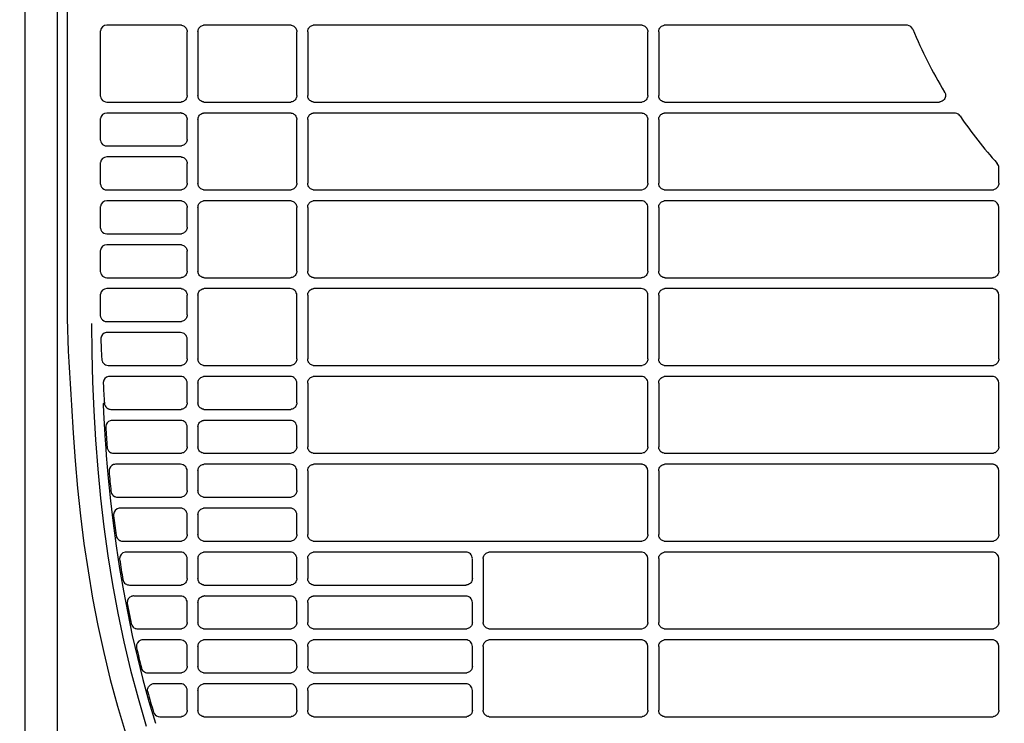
# Model space of a CAD drawing. Header units: millimetres. Extents: x -165365 to -33565, y 7406 to 103342.
# Tile 153 of 256: x -83740 to -83516, y 25180 to 25340. Entities that reach past the tile are written whole.
import ezdxf

# ---------------------------------------------------------------- set-up
doc = ezdxf.new("R2010")
doc.units = ezdxf.units.MM
doc.header["$MEASUREMENT"] = 0
doc.linetypes.add('ACAD_ISO03W100', pattern=[150, 60, -90])
doc.layers.add('DETAIL', color=5, linetype='Continuous')
doc.layers.add('ELEK CIENKIE', color=80, linetype='Continuous')

# ---------------------------------------------------------------- blocks, each defined once
blk = doc.blocks.new('A$C67C8A0BA')
at = {"layer": 'DETAIL', "color": 3, "linetype": 'Continuous'}
for p, q in [((616.6, 737.4), (616.6, 4)), ((624, 4), (624, 737.4)), ((626.25, 478.75), (626.25, 262.65)), ((633.78, 327.95), (633.78, 313.45)), ((652.07, 329.45), (635.28, 329.45)), ((653.57, 313.45), (653.57, 327.95)), ((656.04, 327.96), (656.04, 313.44)), ((677.07, 329.45), (657.54, 329.45)), ((678.57, 313.45), (678.57, 327.95)), ((681.04, 327.96), (681.04, 313.44)), ((757.07, 329.45), (682.54, 329.45)), ((758.57, 313.45), (758.57, 327.95)), ((761.04, 327.96), (761.04, 313.44)), ((817.55, 329.45), (762.54, 329.45)), ((635.28, 311.95), (652.07, 311.95)), ((657.53, 311.95), (677.07, 311.95)), ((682.53, 311.95), (757.07, 311.95)), ((762.53, 311.95), (824.92, 311.95)), ((633.78, 307.95), (633.78, 303.45)), ((652.07, 309.45), (635.28, 309.45)), ((653.57, 303.45), (653.57, 307.95)), ((656.04, 307.96), (656.04, 293.44)), ((677.07, 309.45), (657.54, 309.45)), ((678.57, 293.45), (678.57, 307.95)), ((681.04, 307.96), (681.04, 293.44)), ((757.07, 309.45), (682.54, 309.45)), ((758.57, 293.45), (758.57, 307.95)), ((761.04, 307.96), (761.04, 293.44)), ((828.45, 309.45), (762.54, 309.45)), ((829.7, 308.77), (829.69, 308.8)), ((635.27, 301.95), (652.07, 301.95)), ((652.07, 299.45), (635.27, 299.45)), ((633.78, 297.95), (633.78, 293.45)), ((653.57, 293.45), (653.57, 297.95)), ((838.56, 293.45), (838.56, 296.96)), ((635.27, 291.95), (652.07, 291.95)), ((657.53, 291.95), (677.07, 291.95)), ((682.53, 291.95), (757.07, 291.95)), ((762.53, 291.95), (837.07, 291.95)), ((633.78, 287.95), (633.78, 283.45)), ((652.07, 289.45), (635.27, 289.45)), ((653.57, 283.45), (653.57, 287.95)), ((656.04, 287.96), (656.04, 273.44)), ((677.07, 289.45), (657.54, 289.45)), ((678.57, 273.45), (678.57, 287.95)), ((681.04, 287.96), (681.04, 273.44)), ((757.07, 289.45), (682.54, 289.45)), ((758.57, 273.45), (758.57, 287.95)), ((761.04, 287.96), (761.04, 273.44)), ((837.07, 289.45), (762.54, 289.45)), ((838.56, 273.45), (838.56, 287.95)), ((635.27, 281.95), (652.07, 281.95)), ((652.07, 279.45), (635.27, 279.45)), ((633.78, 277.95), (633.78, 273.45)), ((653.57, 273.45), (653.57, 277.95)), ((635.27, 271.95), (652.08, 271.95)), ((657.53, 271.95), (677.07, 271.95)), ((682.53, 271.95), (757.07, 271.95)), ((762.53, 271.95), (837.07, 271.95)), ((652.07, 269.45), (635.27, 269.45)), ((677.07, 269.45), (657.54, 269.45)), ((757.07, 269.45), (682.54, 269.45)), ((837.07, 269.45), (762.54, 269.45)), ((633.78, 267.95), (633.78, 263.45)), ((653.57, 263.45), (653.57, 267.95)), ((656.04, 267.96), (656.04, 253.44)), ((678.57, 253.45), (678.57, 267.95)), ((681.04, 267.96), (681.04, 253.44)), ((758.57, 253.45), (758.57, 267.95)), ((761.04, 267.96), (761.04, 253.44)), ((838.56, 253.45), (838.56, 267.95)), ((635.27, 261.95), (652.08, 261.95)), ((652.07, 259.45), (635.38, 259.45)), ((653.57, 253.45), (653.57, 257.95)), ((635.61, 251.95), (652.08, 251.95)), ((657.53, 251.95), (677.07, 251.95)), ((682.53, 251.95), (757.07, 251.95)), ((762.53, 251.95), (837.07, 251.95)), ((652.07, 249.45), (635.92, 249.45)), ((677.07, 249.45), (657.54, 249.45)), ((757.07, 249.45), (682.54, 249.45)), ((837.07, 249.45), (762.54, 249.45)), ((653.57, 243.45), (653.57, 247.95)), ((656.04, 247.96), (656.04, 243.44)), ((678.57, 243.45), (678.57, 247.95)), ((681.04, 247.96), (681.04, 233.44)), ((758.57, 233.45), (758.57, 247.95)), ((761.04, 247.96), (761.04, 233.44)), ((838.56, 233.45), (838.56, 247.96)), ((634.68, 243.33), (634.42, 243.31)), ((636.21, 241.95), (652.08, 241.95)), ((657.53, 241.95), (677.07, 241.95)), ((652.07, 239.45), (636.51, 239.45)), ((653.57, 233.45), (653.57, 237.95)), ((656.04, 237.96), (656.04, 233.44)), ((677.07, 239.45), (657.54, 239.45)), ((678.57, 233.45), (678.57, 237.95)), ((636.82, 231.95), (652.08, 231.95)), ((657.53, 231.95), (677.07, 231.95)), ((682.53, 231.95), (757.07, 231.95)), ((762.53, 231.95), (837.07, 231.95)), ((652.07, 229.45), (637.27, 229.45)), ((677.07, 229.45), (657.54, 229.45)), ((757.07, 229.45), (682.54, 229.45)), ((837.07, 229.45), (762.54, 229.45)), ((653.57, 223.45), (653.57, 227.95)), ((656.04, 227.96), (656.04, 223.44)), ((678.57, 223.45), (678.57, 227.95)), ((681.04, 227.96), (681.04, 213.44)), ((758.57, 213.45), (758.57, 227.95)), ((761.04, 227.96), (761.04, 213.44)), ((838.56, 213.45), (838.56, 227.96)), ((637.7, 221.95), (637.69, 221.95)), ((637.7, 221.95), (652.08, 221.95)), ((657.53, 221.95), (677.07, 221.95)), ((652.07, 219.45), (638.31, 219.45)), ((653.57, 213.45), (653.57, 217.95)), ((656.04, 217.96), (656.04, 213.44)), ((677.07, 219.45), (657.54, 219.45)), ((678.57, 213.45), (678.57, 217.95)), ((638.89, 211.95), (652.08, 211.95)), ((657.53, 211.95), (677.08, 211.95)), ((682.53, 211.95), (757.07, 211.95)), ((762.53, 211.95), (837.07, 211.95)), ((652.07, 209.45), (639.68, 209.45)), ((677.07, 209.45), (657.54, 209.45)), ((717.07, 209.45), (682.54, 209.45)), ((757.07, 209.45), (722.54, 209.45)), ((837.07, 209.45), (762.54, 209.45)), ((653.57, 203.45), (653.57, 207.95)), ((656.04, 207.96), (656.04, 203.44)), ((678.57, 203.45), (678.57, 207.95)), ((681.04, 207.96), (681.04, 203.44)), ((718.57, 203.45), (718.57, 207.95)), ((721.04, 207.96), (721.04, 193.44)), ((758.57, 193.45), (758.57, 207.95)), ((761.04, 207.96), (761.04, 193.44)), ((838.56, 193.45), (838.56, 207.96)), ((640.41, 201.95), (652.08, 201.95)), ((657.53, 201.95), (677.08, 201.95)), ((682.53, 201.95), (717.07, 201.95)), ((652.07, 199.45), (641.39, 199.45)), ((653.57, 193.45), (653.57, 197.95)), ((656.04, 197.96), (656.04, 193.44)), ((677.07, 199.45), (657.54, 199.45)), ((678.57, 193.45), (678.57, 197.95)), ((681.04, 197.96), (681.04, 193.44)), ((717.07, 199.45), (682.54, 199.45)), ((718.57, 193.45), (718.57, 197.95)), ((642.29, 191.95), (652.08, 191.95)), ((657.53, 191.95), (677.08, 191.95)), ((682.53, 191.95), (717.07, 191.95)), ((722.53, 191.95), (757.07, 191.95)), ((762.53, 191.95), (837.07, 191.95)), ((652.07, 189.45), (643.5, 189.45)), ((677.07, 189.45), (657.54, 189.45)), ((717.07, 189.45), (682.54, 189.45)), ((757.07, 189.45), (722.54, 189.45)), ((837.07, 189.45), (762.54, 189.45)), ((653.57, 183.45), (653.57, 187.95)), ((656.04, 187.96), (656.04, 183.44)), ((678.57, 183.45), (678.57, 187.95)), ((681.04, 187.96), (681.04, 183.44)), ((718.57, 183.45), (718.57, 187.95)), ((721.04, 187.96), (721.04, 173.44)), ((758.57, 173.45), (758.57, 187.95)), ((761.04, 187.96), (761.04, 173.44)), ((838.56, 173.45), (838.56, 187.96)), ((644.59, 181.95), (652.08, 181.95)), ((657.53, 181.95), (677.08, 181.95)), ((682.53, 181.95), (717.07, 181.95)), ((652.07, 179.45), (646.04, 179.45)), ((653.57, 173.45), (653.57, 177.95)), ((656.04, 177.96), (656.04, 173.44)), ((677.07, 179.45), (657.54, 179.45)), ((678.57, 173.45), (678.57, 177.95)), ((681.04, 177.96), (681.04, 173.44)), ((717.07, 179.45), (682.54, 179.45)), ((718.57, 173.45), (718.57, 177.95)), ((647.34, 171.95), (652.08, 171.95)), ((657.53, 171.95), (677.08, 171.95)), ((682.53, 171.95), (717.07, 171.95)), ((722.53, 171.95), (757.08, 171.95)), ((762.53, 171.95), (837.07, 171.95))]:
    blk.add_line(p, q, dxfattribs=at)
for points in [[(652.3, 329.43), (652.51, 329.39), (652.71, 329.31), (652.89, 329.21), (653.06, 329.08), (653.21, 328.93), (653.33, 328.76), (653.43, 328.57), (653.51, 328.37), (653.55, 328.16), (653.57, 327.95)], [(656.04, 327.96), (656.06, 328.17), (656.1, 328.38), (656.17, 328.58), (656.27, 328.76), (656.4, 328.93), (656.55, 329.08), (656.72, 329.21), (656.9, 329.31), (657.1, 329.39), (657.3, 329.43)], [(677.3, 329.43), (677.51, 329.39), (677.71, 329.31), (677.89, 329.21), (678.06, 329.08), (678.21, 328.93), (678.33, 328.76), (678.43, 328.57), (678.51, 328.37), (678.55, 328.16), (678.57, 327.95)], [(681.04, 327.96), (681.06, 328.17), (681.1, 328.38), (681.17, 328.58), (681.27, 328.76), (681.4, 328.93), (681.55, 329.08), (681.72, 329.21), (681.9, 329.31), (682.1, 329.39), (682.3, 329.43)], [(757.3, 329.43), (757.51, 329.39), (757.71, 329.31), (757.89, 329.21), (758.06, 329.08), (758.21, 328.93), (758.33, 328.76), (758.43, 328.57), (758.51, 328.37), (758.55, 328.16), (758.57, 327.95)], [(761.04, 327.96), (761.06, 328.17), (761.1, 328.38), (761.17, 328.58), (761.27, 328.76), (761.4, 328.93), (761.55, 329.08), (761.71, 329.21), (761.9, 329.31), (762.1, 329.39), (762.3, 329.43)], [(653.57, 313.45), (653.55, 313.24), (653.51, 313.03), (653.44, 312.83), (653.34, 312.65), (653.21, 312.48), (653.06, 312.33), (652.9, 312.2), (652.71, 312.09), (652.51, 312.02), (652.31, 311.97)], [(657.3, 311.97), (657.09, 312.02), (656.9, 312.09), (656.71, 312.19), (656.55, 312.32), (656.4, 312.47), (656.27, 312.64), (656.17, 312.83), (656.1, 313.02), (656.06, 313.23), (656.04, 313.44)], [(678.57, 313.45), (678.55, 313.24), (678.51, 313.03), (678.44, 312.83), (678.34, 312.65), (678.21, 312.48), (678.06, 312.33), (677.89, 312.2), (677.71, 312.09), (677.51, 312.02), (677.31, 311.97)], [(682.3, 311.97), (682.09, 312.02), (681.9, 312.09), (681.71, 312.19), (681.55, 312.32), (681.4, 312.47), (681.27, 312.64), (681.17, 312.83), (681.1, 313.02), (681.06, 313.23), (681.04, 313.44)], [(758.57, 313.45), (758.55, 313.24), (758.51, 313.03), (758.43, 312.83), (758.33, 312.65), (758.21, 312.48), (758.06, 312.33), (757.89, 312.2), (757.71, 312.09), (757.51, 312.02), (757.31, 311.97)], [(762.3, 311.97), (762.09, 312.02), (761.9, 312.09), (761.71, 312.2), (761.54, 312.32), (761.4, 312.47), (761.27, 312.64), (761.17, 312.83), (761.1, 313.03), (761.06, 313.23), (761.04, 313.44)], [(826.3, 314.01), (826.38, 313.75), (826.41, 313.49), (826.39, 313.22), (826.33, 312.96), (826.22, 312.72), (826.07, 312.49), (825.88, 312.3), (825.66, 312.15), (825.42, 312.04), (825.16, 311.97)], [(652.3, 309.43), (652.51, 309.39), (652.71, 309.31), (652.89, 309.21), (653.06, 309.08), (653.21, 308.93), (653.33, 308.76), (653.43, 308.57), (653.51, 308.37), (653.55, 308.16), (653.57, 307.95)], [(656.04, 307.96), (656.06, 308.17), (656.1, 308.38), (656.17, 308.58), (656.27, 308.76), (656.4, 308.93), (656.55, 309.08), (656.72, 309.21), (656.9, 309.31), (657.1, 309.39), (657.3, 309.43)], [(677.3, 309.43), (677.51, 309.39), (677.71, 309.31), (677.89, 309.21), (678.06, 309.08), (678.21, 308.93), (678.33, 308.76), (678.43, 308.57), (678.51, 308.37), (678.55, 308.16), (678.57, 307.95)], [(681.04, 307.96), (681.06, 308.17), (681.1, 308.38), (681.17, 308.58), (681.27, 308.76), (681.4, 308.93), (681.55, 309.08), (681.72, 309.21), (681.9, 309.31), (682.1, 309.39), (682.3, 309.43)], [(757.3, 309.43), (757.51, 309.39), (757.71, 309.31), (757.89, 309.21), (758.06, 309.08), (758.21, 308.93), (758.33, 308.76), (758.43, 308.57), (758.51, 308.37), (758.55, 308.16), (758.57, 307.95)], [(761.04, 307.96), (761.06, 308.17), (761.1, 308.38), (761.17, 308.58), (761.27, 308.76), (761.4, 308.93), (761.55, 309.08), (761.71, 309.21), (761.9, 309.31), (762.1, 309.39), (762.3, 309.43)], [(653.57, 303.45), (653.55, 303.24), (653.51, 303.03), (653.44, 302.83), (653.34, 302.65), (653.21, 302.48), (653.06, 302.33), (652.9, 302.2), (652.71, 302.09), (652.51, 302.02), (652.31, 301.97)], [(652.3, 299.43), (652.51, 299.39), (652.71, 299.31), (652.89, 299.21), (653.06, 299.08), (653.21, 298.93), (653.33, 298.76), (653.43, 298.57), (653.51, 298.37), (653.55, 298.16), (653.57, 297.95)], [(653.57, 293.45), (653.55, 293.24), (653.51, 293.03), (653.44, 292.83), (653.34, 292.65), (653.21, 292.48), (653.06, 292.33), (652.9, 292.2), (652.71, 292.09), (652.51, 292.02), (652.31, 291.97)], [(657.3, 291.97), (657.09, 292.02), (656.9, 292.09), (656.71, 292.19), (656.55, 292.32), (656.4, 292.47), (656.27, 292.64), (656.17, 292.83), (656.1, 293.02), (656.06, 293.23), (656.04, 293.44)], [(678.57, 293.45), (678.55, 293.24), (678.51, 293.03), (678.44, 292.83), (678.34, 292.65), (678.21, 292.48), (678.06, 292.33), (677.89, 292.2), (677.71, 292.09), (677.51, 292.02), (677.31, 291.97)], [(682.3, 291.97), (682.09, 292.02), (681.9, 292.09), (681.71, 292.19), (681.55, 292.32), (681.4, 292.47), (681.27, 292.64), (681.17, 292.83), (681.1, 293.03), (681.06, 293.23), (681.04, 293.44)], [(758.57, 293.45), (758.55, 293.24), (758.51, 293.03), (758.43, 292.83), (758.33, 292.65), (758.21, 292.48), (758.06, 292.33), (757.89, 292.2), (757.71, 292.09), (757.51, 292.02), (757.31, 291.97)], [(762.3, 291.97), (762.09, 292.02), (761.9, 292.09), (761.71, 292.2), (761.54, 292.32), (761.4, 292.47), (761.27, 292.64), (761.17, 292.83), (761.1, 293.03), (761.06, 293.23), (761.04, 293.44)], [(838.56, 293.45), (838.55, 293.24), (838.51, 293.03), (838.43, 292.83), (838.33, 292.65), (838.21, 292.48), (838.06, 292.33), (837.89, 292.2), (837.71, 292.09), (837.51, 292.02), (837.31, 291.97)], [(652.3, 289.43), (652.51, 289.39), (652.71, 289.31), (652.89, 289.21), (653.06, 289.08), (653.21, 288.93), (653.33, 288.76), (653.43, 288.57), (653.51, 288.37), (653.55, 288.16), (653.57, 287.95)], [(656.04, 287.96), (656.06, 288.17), (656.1, 288.38), (656.17, 288.58), (656.27, 288.76), (656.4, 288.93), (656.55, 289.08), (656.72, 289.21), (656.9, 289.31), (657.1, 289.39), (657.3, 289.43)], [(677.3, 289.43), (677.51, 289.39), (677.71, 289.31), (677.89, 289.21), (678.06, 289.08), (678.21, 288.93), (678.33, 288.76), (678.43, 288.57), (678.51, 288.37), (678.55, 288.16), (678.57, 287.95)], [(681.04, 287.96), (681.06, 288.17), (681.1, 288.38), (681.17, 288.58), (681.27, 288.76), (681.4, 288.93), (681.55, 289.08), (681.72, 289.21), (681.9, 289.31), (682.1, 289.39), (682.3, 289.43)], [(761.04, 287.96), (761.06, 288.17), (761.1, 288.38), (761.17, 288.58), (761.27, 288.76), (761.4, 288.93), (761.55, 289.08), (761.71, 289.21), (761.9, 289.31), (762.1, 289.39), (762.3, 289.43)], [(653.57, 283.45), (653.55, 283.24), (653.51, 283.03), (653.44, 282.83), (653.34, 282.65), (653.21, 282.48), (653.06, 282.33), (652.9, 282.2), (652.71, 282.09), (652.51, 282.02), (652.31, 281.97)], [(652.3, 279.43), (652.51, 279.39), (652.71, 279.31), (652.89, 279.21), (653.06, 279.08), (653.21, 278.93), (653.33, 278.76), (653.43, 278.57), (653.51, 278.37), (653.55, 278.16), (653.57, 277.95)], [(653.57, 273.45), (653.55, 273.24), (653.51, 273.03), (653.44, 272.83), (653.34, 272.65), (653.21, 272.48), (653.06, 272.33), (652.9, 272.2), (652.71, 272.09), (652.51, 272.02), (652.31, 271.97)], [(657.3, 271.97), (657.09, 272.02), (656.9, 272.09), (656.71, 272.2), (656.55, 272.32), (656.4, 272.47), (656.27, 272.64), (656.17, 272.83), (656.1, 273.03), (656.06, 273.23), (656.04, 273.44)], [(678.57, 273.45), (678.55, 273.24), (678.51, 273.03), (678.44, 272.83), (678.34, 272.65), (678.21, 272.48), (678.06, 272.33), (677.9, 272.2), (677.71, 272.09), (677.51, 272.02), (677.31, 271.97)], [(682.3, 271.97), (682.09, 272.02), (681.9, 272.09), (681.71, 272.2), (681.55, 272.32), (681.4, 272.47), (681.27, 272.64), (681.17, 272.83), (681.1, 273.03), (681.06, 273.23), (681.04, 273.44)], [(758.57, 273.45), (758.55, 273.24), (758.51, 273.03), (758.43, 272.83), (758.33, 272.65), (758.21, 272.48), (758.06, 272.33), (757.89, 272.2), (757.71, 272.09), (757.51, 272.02), (757.31, 271.97)], [(762.3, 271.97), (762.09, 272.02), (761.9, 272.09), (761.71, 272.2), (761.54, 272.32), (761.4, 272.47), (761.27, 272.64), (761.17, 272.83), (761.1, 273.03), (761.06, 273.23), (761.04, 273.44)], [(838.56, 273.45), (838.55, 273.24), (838.51, 273.03), (838.43, 272.83), (838.33, 272.65), (838.21, 272.48), (838.06, 272.33), (837.89, 272.2), (837.71, 272.09), (837.51, 272.02), (837.31, 271.97)], [(652.3, 269.43), (652.51, 269.39), (652.71, 269.31), (652.89, 269.21), (653.06, 269.08), (653.21, 268.93), (653.33, 268.76), (653.43, 268.57), (653.51, 268.37), (653.55, 268.16), (653.57, 267.95)], [(656.04, 267.96), (656.06, 268.17), (656.1, 268.38), (656.17, 268.58), (656.27, 268.76), (656.4, 268.93), (656.55, 269.08), (656.72, 269.21), (656.9, 269.31), (657.1, 269.39), (657.3, 269.43)], [(681.04, 267.96), (681.06, 268.17), (681.1, 268.38), (681.17, 268.58), (681.27, 268.76), (681.4, 268.93), (681.55, 269.08), (681.72, 269.21), (681.9, 269.31), (682.1, 269.39), (682.3, 269.43)], [(761.04, 267.96), (761.06, 268.17), (761.1, 268.38), (761.17, 268.58), (761.27, 268.76), (761.4, 268.93), (761.55, 269.08), (761.72, 269.21), (761.9, 269.31), (762.1, 269.39), (762.3, 269.43)], [(626.25, 262.65), (626.28, 260.17), (626.37, 257.7), (626.48, 255.23), (626.62, 252.76), (626.76, 250.29), (626.9, 247.82), (627.05, 245.35), (627.22, 242.88)], [(653.57, 263.45), (653.55, 263.24), (653.51, 263.03), (653.44, 262.84), (653.34, 262.65), (653.21, 262.48), (653.06, 262.33), (652.9, 262.2), (652.71, 262.09), (652.51, 262.02), (652.31, 261.97)], [(631.75, 261.5), (631.83, 254.86), (632.01, 248.23), (632.29, 241.6), (632.69, 234.98), (633.2, 228.36), (633.84, 221.76), (634.61, 215.17), (635.52, 208.59), (636.58, 202.04), (637.78, 195.52), (639.15, 189.03), (640.68, 182.57), (642.38, 176.16), (644.27, 169.8)], [(633.89, 257.89), (633.92, 257.25), (633.95, 256.6), (633.98, 255.95), (634.01, 255.31), (634.05, 254.66), (634.08, 254.02), (634.12, 253.37)], [(653.57, 253.45), (653.55, 253.24), (653.51, 253.03), (653.44, 252.83), (653.34, 252.65), (653.21, 252.48), (653.06, 252.33), (652.9, 252.2), (652.71, 252.09), (652.51, 252.02), (652.31, 251.97)], [(657.3, 251.97), (657.09, 252.02), (656.9, 252.09), (656.71, 252.2), (656.55, 252.32), (656.4, 252.47), (656.27, 252.64), (656.17, 252.83), (656.1, 253.03), (656.06, 253.23), (656.04, 253.44)], [(678.57, 253.45), (678.55, 253.24), (678.51, 253.03), (678.44, 252.83), (678.34, 252.65), (678.21, 252.48), (678.06, 252.33), (677.9, 252.2), (677.71, 252.09), (677.51, 252.02), (677.31, 251.97)], [(682.3, 251.97), (682.09, 252.02), (681.9, 252.09), (681.71, 252.2), (681.55, 252.32), (681.4, 252.47), (681.27, 252.64), (681.17, 252.83), (681.1, 253.03), (681.06, 253.23), (681.04, 253.44)], [(758.57, 253.45), (758.55, 253.24), (758.51, 253.03), (758.43, 252.83), (758.33, 252.65), (758.21, 252.48), (758.06, 252.33), (757.89, 252.2), (757.71, 252.09), (757.51, 252.02), (757.31, 251.97)], [(762.3, 251.97), (762.09, 252.02), (761.9, 252.09), (761.71, 252.2), (761.54, 252.32), (761.4, 252.47), (761.27, 252.64), (761.17, 252.83), (761.1, 253.03), (761.06, 253.23), (761.04, 253.44)], [(838.56, 253.45), (838.55, 253.24), (838.51, 253.03), (838.43, 252.83), (838.33, 252.65), (838.21, 252.48), (838.06, 252.33), (837.89, 252.2), (837.71, 252.09), (837.51, 252.02), (837.31, 251.97)], [(656.04, 247.96), (656.06, 248.17), (656.1, 248.38), (656.17, 248.58), (656.27, 248.76), (656.4, 248.93), (656.55, 249.08), (656.72, 249.21), (656.9, 249.31), (657.1, 249.39), (657.3, 249.43)], [(681.04, 247.96), (681.06, 248.17), (681.1, 248.38), (681.17, 248.58), (681.27, 248.76), (681.4, 248.93), (681.55, 249.08), (681.72, 249.21), (681.9, 249.31), (682.1, 249.39), (682.3, 249.43)], [(761.04, 247.96), (761.06, 248.17), (761.1, 248.38), (761.17, 248.58), (761.27, 248.76), (761.4, 248.93), (761.55, 249.08), (761.72, 249.21), (761.9, 249.31), (762.1, 249.39), (762.3, 249.43)], [(627.22, 242.88), (627.57, 236.57), (628.03, 230.27), (628.59, 223.98), (629.27, 217.7), (630.06, 211.44), (630.99, 205.19), (632.04, 198.96), (633.24, 192.76), (634.57, 186.59), (636.06, 180.45), (637.69, 174.35), (639.5, 168.3)], [(634.42, 243.31), (634.43, 242.99), (634.45, 242.67), (634.46, 242.35), (634.48, 242.03), (634.5, 241.71), (634.51, 241.39), (634.53, 241.07), (634.54, 240.75), (634.56, 240.43), (634.58, 240.11), (634.6, 239.79), (634.61, 239.47), (634.63, 239.14), (634.65, 238.82), (634.67, 238.5), (634.69, 238.18), (634.71, 237.86), (634.73, 237.54), (634.75, 237.22), (634.77, 236.9), (634.79, 236.58), (634.81, 236.26), (634.83, 235.94), (634.85, 235.62), (634.87, 235.3), (634.89, 234.98), (634.92, 234.66), (634.94, 234.34), (634.96, 234.02), (634.98, 233.69), (635.01, 233.37), (635.03, 233.05), (635.06, 232.73), (635.08, 232.41), (635.1, 232.09), (635.13, 231.77), (635.15, 231.45)], [(653.57, 243.45), (653.55, 243.24), (653.51, 243.03), (653.44, 242.84), (653.34, 242.65), (653.21, 242.48), (653.06, 242.33), (652.9, 242.2), (652.71, 242.09), (652.51, 242.02), (652.31, 241.97)], [(657.3, 241.97), (657.09, 242.02), (656.9, 242.09), (656.71, 242.2), (656.55, 242.32), (656.4, 242.47), (656.27, 242.64), (656.17, 242.83), (656.1, 243.03), (656.06, 243.23), (656.04, 243.44)], [(678.57, 243.45), (678.55, 243.24), (678.51, 243.03), (678.44, 242.84), (678.34, 242.65), (678.21, 242.48), (678.06, 242.33), (677.9, 242.2), (677.71, 242.1), (677.51, 242.02), (677.31, 241.97)], [(656.04, 237.96), (656.06, 238.17), (656.1, 238.38), (656.17, 238.58), (656.27, 238.76), (656.4, 238.93), (656.55, 239.08), (656.72, 239.21), (656.9, 239.31), (657.1, 239.39), (657.3, 239.43)], [(653.57, 233.45), (653.55, 233.24), (653.51, 233.03), (653.44, 232.84), (653.34, 232.65), (653.21, 232.48), (653.06, 232.33), (652.9, 232.2), (652.71, 232.09), (652.51, 232.02), (652.31, 231.97)], [(657.3, 231.97), (657.09, 232.02), (656.9, 232.09), (656.71, 232.2), (656.54, 232.32), (656.4, 232.47), (656.27, 232.64), (656.17, 232.83), (656.1, 233.03), (656.06, 233.23), (656.04, 233.44)], [(678.57, 233.45), (678.55, 233.24), (678.51, 233.03), (678.44, 232.83), (678.34, 232.65), (678.21, 232.48), (678.06, 232.33), (677.9, 232.2), (677.71, 232.09), (677.51, 232.02), (677.31, 231.97)], [(682.3, 231.97), (682.09, 232.02), (681.9, 232.09), (681.71, 232.2), (681.55, 232.32), (681.4, 232.47), (681.27, 232.64), (681.17, 232.83), (681.1, 233.03), (681.06, 233.23), (681.04, 233.44)], [(758.57, 233.45), (758.55, 233.24), (758.51, 233.03), (758.43, 232.83), (758.33, 232.65), (758.21, 232.48), (758.06, 232.33), (757.89, 232.2), (757.71, 232.09), (757.51, 232.02), (757.31, 231.97)], [(762.3, 231.97), (762.09, 232.02), (761.9, 232.09), (761.71, 232.2), (761.54, 232.32), (761.4, 232.47), (761.27, 232.64), (761.17, 232.83), (761.1, 233.03), (761.06, 233.23), (761.04, 233.44)], [(838.56, 233.45), (838.55, 233.24), (838.51, 233.03), (838.43, 232.83), (838.33, 232.65), (838.21, 232.48), (838.06, 232.33), (837.89, 232.2), (837.71, 232.09), (837.51, 232.02), (837.31, 231.97)], [(635.15, 231.45), (635.6, 226.29), (636.12, 221.14), (636.73, 216), (637.41, 210.86), (638.19, 205.74), (639.06, 200.64), (640.02, 195.55), (641.08, 190.48), (642.24, 185.43), (643.51, 180.41), (644.88, 175.42), (646.37, 170.46)], [(656.04, 227.96), (656.06, 228.17), (656.1, 228.38), (656.17, 228.58), (656.27, 228.76), (656.4, 228.93), (656.55, 229.08), (656.72, 229.21), (656.9, 229.31), (657.1, 229.39), (657.3, 229.43)], [(681.04, 227.96), (681.06, 228.17), (681.1, 228.38), (681.17, 228.58), (681.27, 228.76), (681.4, 228.93), (681.55, 229.08), (681.72, 229.21), (681.9, 229.31), (682.1, 229.39), (682.3, 229.43)], [(761.04, 227.96), (761.06, 228.17), (761.1, 228.38), (761.17, 228.58), (761.27, 228.76), (761.4, 228.93), (761.55, 229.08), (761.72, 229.21), (761.9, 229.31), (762.1, 229.39), (762.3, 229.43)], [(653.57, 223.45), (653.55, 223.24), (653.51, 223.03), (653.44, 222.84), (653.34, 222.65), (653.21, 222.48), (653.06, 222.33), (652.9, 222.2), (652.71, 222.1), (652.51, 222.02), (652.31, 221.97)], [(657.3, 221.97), (657.09, 222.02), (656.9, 222.09), (656.71, 222.2), (656.54, 222.32), (656.4, 222.47), (656.27, 222.64), (656.17, 222.83), (656.1, 223.03), (656.06, 223.23), (656.04, 223.44)], [(678.57, 223.45), (678.55, 223.24), (678.51, 223.03), (678.44, 222.84), (678.34, 222.65), (678.21, 222.48), (678.06, 222.33), (677.9, 222.2), (677.71, 222.1), (677.51, 222.02), (677.31, 221.97)], [(656.04, 217.96), (656.06, 218.17), (656.1, 218.38), (656.17, 218.58), (656.27, 218.76), (656.4, 218.93), (656.55, 219.08), (656.72, 219.21), (656.9, 219.31), (657.1, 219.39), (657.3, 219.43)], [(653.57, 213.45), (653.55, 213.24), (653.51, 213.03), (653.44, 212.84), (653.34, 212.65), (653.21, 212.48), (653.06, 212.33), (652.9, 212.2), (652.71, 212.09), (652.51, 212.02), (652.31, 211.97)], [(657.3, 211.97), (657.09, 212.02), (656.9, 212.09), (656.71, 212.2), (656.54, 212.32), (656.4, 212.47), (656.27, 212.64), (656.17, 212.83), (656.1, 213.03), (656.06, 213.23), (656.04, 213.44)], [(678.57, 213.45), (678.55, 213.24), (678.51, 213.03), (678.44, 212.84), (678.34, 212.65), (678.21, 212.48), (678.06, 212.33), (677.9, 212.2), (677.71, 212.09), (677.51, 212.02), (677.31, 211.97)], [(682.3, 211.97), (682.09, 212.02), (681.9, 212.09), (681.71, 212.2), (681.54, 212.32), (681.4, 212.47), (681.27, 212.64), (681.17, 212.83), (681.1, 213.03), (681.06, 213.23), (681.04, 213.44)], [(758.57, 213.45), (758.55, 213.24), (758.51, 213.03), (758.43, 212.83), (758.33, 212.65), (758.21, 212.48), (758.06, 212.33), (757.89, 212.2), (757.71, 212.09), (757.51, 212.02), (757.31, 211.97)], [(762.3, 211.97), (762.09, 212.02), (761.9, 212.09), (761.71, 212.2), (761.54, 212.32), (761.4, 212.47), (761.27, 212.64), (761.17, 212.83), (761.1, 213.03), (761.06, 213.23), (761.04, 213.44)], [(838.56, 213.45), (838.55, 213.24), (838.51, 213.03), (838.43, 212.83), (838.33, 212.65), (838.21, 212.48), (838.06, 212.33), (837.89, 212.2), (837.71, 212.09), (837.51, 212.02), (837.31, 211.97)], [(656.04, 207.96), (656.06, 208.17), (656.1, 208.38), (656.17, 208.58), (656.27, 208.76), (656.4, 208.93), (656.55, 209.08), (656.72, 209.21), (656.9, 209.31), (657.1, 209.39), (657.3, 209.43)], [(681.04, 207.96), (681.06, 208.17), (681.1, 208.38), (681.17, 208.58), (681.27, 208.76), (681.4, 208.93), (681.55, 209.08), (681.72, 209.21), (681.9, 209.31), (682.1, 209.39), (682.3, 209.43)], [(721.04, 207.96), (721.06, 208.17), (721.1, 208.38), (721.17, 208.58), (721.27, 208.76), (721.4, 208.93), (721.55, 209.08), (721.72, 209.21), (721.9, 209.31), (722.1, 209.39), (722.3, 209.43)], [(761.04, 207.96), (761.06, 208.17), (761.1, 208.38), (761.17, 208.58), (761.27, 208.76), (761.4, 208.93), (761.55, 209.08), (761.72, 209.21), (761.9, 209.31), (762.1, 209.39), (762.3, 209.43)], [(653.57, 203.45), (653.55, 203.24), (653.51, 203.03), (653.44, 202.84), (653.34, 202.65), (653.21, 202.48), (653.06, 202.33), (652.9, 202.2), (652.71, 202.1), (652.51, 202.02), (652.31, 201.97)], [(657.3, 201.97), (657.09, 202.02), (656.9, 202.09), (656.71, 202.2), (656.54, 202.32), (656.4, 202.47), (656.27, 202.64), (656.17, 202.83), (656.1, 203.03), (656.06, 203.23), (656.04, 203.44)], [(678.57, 203.45), (678.55, 203.24), (678.51, 203.04), (678.44, 202.84), (678.34, 202.65), (678.21, 202.48), (678.06, 202.33), (677.9, 202.2), (677.71, 202.1), (677.51, 202.02), (677.31, 201.97)], [(682.3, 201.97), (682.09, 202.02), (681.9, 202.09), (681.71, 202.2), (681.54, 202.32), (681.4, 202.47), (681.27, 202.64), (681.17, 202.83), (681.1, 203.03), (681.06, 203.23), (681.04, 203.44)], [(718.57, 203.45), (718.55, 203.24), (718.51, 203.04), (718.43, 202.84), (718.34, 202.65), (718.21, 202.48), (718.06, 202.33), (717.89, 202.2), (717.71, 202.1), (717.51, 202.02), (717.31, 201.97)], [(656.04, 197.96), (656.06, 198.17), (656.1, 198.38), (656.17, 198.58), (656.27, 198.76), (656.4, 198.93), (656.55, 199.08), (656.72, 199.21), (656.9, 199.31), (657.1, 199.39), (657.3, 199.43)], [(681.04, 197.96), (681.06, 198.17), (681.1, 198.38), (681.17, 198.58), (681.27, 198.76), (681.4, 198.93), (681.55, 199.08), (681.72, 199.21), (681.9, 199.31), (682.1, 199.39), (682.3, 199.43)], [(653.57, 193.45), (653.55, 193.24), (653.51, 193.03), (653.44, 192.84), (653.34, 192.65), (653.21, 192.48), (653.06, 192.33), (652.9, 192.2), (652.71, 192.09), (652.51, 192.02), (652.31, 191.97)], [(657.3, 191.97), (657.09, 192.02), (656.9, 192.09), (656.71, 192.2), (656.54, 192.32), (656.4, 192.47), (656.27, 192.64), (656.17, 192.83), (656.1, 193.03), (656.06, 193.23), (656.04, 193.44)], [(678.57, 193.45), (678.55, 193.24), (678.51, 193.03), (678.44, 192.84), (678.34, 192.65), (678.21, 192.48), (678.06, 192.33), (677.9, 192.2), (677.71, 192.09), (677.51, 192.02), (677.31, 191.97)], [(682.3, 191.97), (682.09, 192.02), (681.9, 192.09), (681.71, 192.2), (681.54, 192.32), (681.4, 192.47), (681.27, 192.64), (681.17, 192.83), (681.1, 193.03), (681.06, 193.23), (681.04, 193.44)], [(718.57, 193.45), (718.55, 193.24), (718.51, 193.03), (718.43, 192.84), (718.34, 192.65), (718.21, 192.48), (718.06, 192.33), (717.89, 192.2), (717.71, 192.09), (717.51, 192.02), (717.31, 191.97)], [(722.3, 191.97), (722.09, 192.02), (721.9, 192.09), (721.71, 192.2), (721.54, 192.32), (721.4, 192.47), (721.27, 192.64), (721.17, 192.83), (721.1, 193.03), (721.06, 193.23), (721.04, 193.44)], [(758.57, 193.45), (758.55, 193.24), (758.51, 193.03), (758.43, 192.83), (758.33, 192.65), (758.21, 192.48), (758.06, 192.33), (757.89, 192.2), (757.71, 192.09), (757.51, 192.02), (757.31, 191.97)], [(762.3, 191.97), (762.09, 192.02), (761.9, 192.09), (761.71, 192.2), (761.54, 192.32), (761.4, 192.47), (761.27, 192.64), (761.17, 192.83), (761.1, 193.03), (761.06, 193.23), (761.04, 193.44)], [(838.56, 193.45), (838.55, 193.24), (838.51, 193.03), (838.43, 192.83), (838.33, 192.65), (838.21, 192.48), (838.06, 192.33), (837.89, 192.2), (837.71, 192.09), (837.51, 192.02), (837.31, 191.97)], [(656.04, 187.96), (656.06, 188.17), (656.1, 188.38), (656.17, 188.58), (656.27, 188.76), (656.4, 188.93), (656.55, 189.08), (656.72, 189.21), (656.9, 189.31), (657.1, 189.39), (657.3, 189.43)], [(681.04, 187.96), (681.06, 188.17), (681.1, 188.38), (681.17, 188.58), (681.27, 188.76), (681.4, 188.93), (681.55, 189.08), (681.72, 189.21), (681.9, 189.31), (682.1, 189.39), (682.3, 189.43)], [(721.04, 187.96), (721.06, 188.17), (721.1, 188.38), (721.17, 188.58), (721.27, 188.76), (721.4, 188.93), (721.55, 189.08), (721.72, 189.21), (721.9, 189.31), (722.1, 189.39), (722.3, 189.43)], [(761.04, 187.96), (761.06, 188.17), (761.1, 188.38), (761.17, 188.58), (761.27, 188.76), (761.4, 188.93), (761.55, 189.08), (761.72, 189.21), (761.9, 189.31), (762.1, 189.39), (762.3, 189.43)], [(653.57, 183.45), (653.55, 183.24), (653.51, 183.04), (653.44, 182.84), (653.34, 182.65), (653.21, 182.48), (653.06, 182.33), (652.9, 182.2), (652.71, 182.1), (652.51, 182.02), (652.31, 181.97)], [(657.3, 181.97), (657.09, 182.02), (656.9, 182.09), (656.71, 182.2), (656.54, 182.32), (656.4, 182.47), (656.27, 182.64), (656.17, 182.83), (656.1, 183.03), (656.06, 183.23), (656.04, 183.44)], [(678.57, 183.45), (678.55, 183.24), (678.51, 183.04), (678.44, 182.84), (678.34, 182.65), (678.21, 182.48), (678.06, 182.33), (677.9, 182.2), (677.71, 182.1), (677.51, 182.02), (677.31, 181.97)], [(682.3, 181.97), (682.09, 182.02), (681.9, 182.09), (681.71, 182.2), (681.54, 182.32), (681.4, 182.47), (681.27, 182.64), (681.17, 182.83), (681.1, 183.03), (681.06, 183.23), (681.04, 183.44)], [(718.57, 183.45), (718.55, 183.24), (718.51, 183.04), (718.43, 182.84), (718.34, 182.65), (718.21, 182.48), (718.06, 182.33), (717.9, 182.2), (717.71, 182.1), (717.51, 182.02), (717.31, 181.97)], [(644.55, 177.8), (644.55, 178), (644.57, 178.2), (644.61, 178.4), (644.68, 178.58), (644.78, 178.76), (644.9, 178.92), (645.04, 179.07), (645.19, 179.19), (645.36, 179.29), (645.55, 179.37)], [(656.04, 177.96), (656.06, 178.17), (656.1, 178.38), (656.17, 178.58), (656.27, 178.76), (656.4, 178.93), (656.55, 179.08), (656.72, 179.21), (656.9, 179.31), (657.1, 179.39), (657.3, 179.43)], [(681.04, 177.96), (681.06, 178.17), (681.1, 178.38), (681.17, 178.58), (681.27, 178.76), (681.4, 178.93), (681.55, 179.08), (681.72, 179.21), (681.9, 179.31), (682.1, 179.39), (682.3, 179.43)], [(653.57, 173.45), (653.55, 173.24), (653.51, 173.03), (653.44, 172.84), (653.34, 172.65), (653.21, 172.48), (653.06, 172.33), (652.9, 172.2), (652.71, 172.09), (652.51, 172.02), (652.31, 171.97)], [(657.3, 171.97), (657.09, 172.02), (656.9, 172.09), (656.71, 172.2), (656.54, 172.32), (656.4, 172.47), (656.27, 172.64), (656.17, 172.83), (656.1, 173.03), (656.06, 173.23), (656.04, 173.44)], [(678.57, 173.45), (678.55, 173.24), (678.51, 173.03), (678.44, 172.84), (678.34, 172.65), (678.21, 172.48), (678.06, 172.33), (677.9, 172.2), (677.71, 172.09), (677.51, 172.02), (677.31, 171.97)], [(682.3, 171.97), (682.09, 172.02), (681.9, 172.09), (681.71, 172.2), (681.54, 172.32), (681.4, 172.47), (681.27, 172.64), (681.17, 172.83), (681.1, 173.03), (681.06, 173.23), (681.04, 173.44)], [(718.57, 173.45), (718.55, 173.24), (718.51, 173.03), (718.43, 172.84), (718.34, 172.65), (718.21, 172.48), (718.06, 172.33), (717.9, 172.2), (717.71, 172.09), (717.51, 172.02), (717.31, 171.97)], [(722.3, 171.97), (722.09, 172.02), (721.9, 172.09), (721.71, 172.2), (721.54, 172.32), (721.4, 172.47), (721.27, 172.64), (721.17, 172.83), (721.1, 173.03), (721.06, 173.23), (721.04, 173.44)], [(758.57, 173.45), (758.55, 173.24), (758.51, 173.03), (758.43, 172.83), (758.34, 172.65), (758.21, 172.48), (758.06, 172.33), (757.89, 172.2), (757.71, 172.09), (757.51, 172.02), (757.31, 171.97)], [(762.3, 171.97), (762.09, 172.02), (761.9, 172.09), (761.71, 172.2), (761.54, 172.32), (761.4, 172.47), (761.27, 172.64), (761.17, 172.83), (761.1, 173.03), (761.06, 173.23), (761.04, 173.44)], [(838.56, 173.45), (838.55, 173.24), (838.51, 173.03), (838.43, 172.83), (838.33, 172.65), (838.21, 172.48), (838.06, 172.33), (837.89, 172.2), (837.71, 172.09), (837.51, 172.02), (837.31, 171.97)]]:
    blk.add_lwpolyline(points, dxfattribs=at)
for centre, radius, start, end in [((635.29, 327.95), 1.51, 171.057, 177.9314), ((635.29, 327.95), 1.51, 177.9315, 179.994), ((635.28, 327.96), 1.49, 90.0011, 171.1022), ((652.07, 327.96), 1.5, 81.0288, 89.9977), ((657.54, 327.94), 1.51, 90.0022, 98.9276), ((677.07, 327.95), 1.5, 81.0306, 89.9977), ((682.54, 327.94), 1.51, 90.0022, 98.9285), ((757.07, 327.95), 1.5, 81.0364, 89.9977), ((762.54, 327.94), 1.51, 90.0022, 98.9315), ((817.55, 327.95), 1.5, 81.5955, 89.9931), ((817.55, 327.95), 1.5, 22.6477, 81.5458), ((919.88, 370.74), 109.41, 202.6924, 211.0965), ((824.88, 313.44), 1.53, 23.6984, 31.0908), ((635.29, 313.45), 1.51, 179.995, 188.9228), ((635.28, 313.45), 1.5, 188.8556, 242.923), ((635.28, 313.44), 1.49, 242.9893, 269.999), ((652.07, 313.44), 1.49, 270.0019, 278.9733), ((657.53, 313.46), 1.51, 261.0689, 269.9981), ((677.07, 313.44), 1.49, 270.0019, 278.9715), ((682.53, 313.46), 1.51, 261.0681, 269.9981), ((757.07, 313.45), 1.5, 270.002, 278.9658), ((762.53, 313.46), 1.51, 261.0652, 269.9981), ((824.92, 313.46), 1.5, 270.0055, 279.2641), ((824.89, 313.44), 1.52, 21.8676, 23.6969), ((635.29, 307.95), 1.51, 171.0553, 177.9523), ((635.29, 307.95), 1.5, 177.9525, 179.993), ((635.28, 307.96), 1.49, 90.001, 171.0985), ((652.07, 307.96), 1.5, 81.029, 89.9977), ((657.54, 307.94), 1.51, 90.0022, 98.9272), ((677.07, 307.95), 1.5, 81.0309, 89.9977), ((682.54, 307.94), 1.51, 90.0022, 98.9281), ((757.07, 307.95), 1.5, 81.0367, 89.9977), ((762.54, 307.94), 1.51, 90.0023, 98.9311), ((828.45, 307.95), 1.5, 80.758, 89.9904), ((828.45, 307.95), 1.5, 34.452, 80.7201), ((919.88, 370.74), 109.41, 214.4951, 221.6973), ((635.29, 303.45), 1.51, 179.9945, 188.9252), ((635.28, 303.45), 1.5, 188.8569, 242.9417), ((635.27, 303.44), 1.49, 243.0091, 270.0002), ((652.07, 303.44), 1.49, 270.003, 278.9743), ((635.27, 297.96), 1.49, 89.9998, 171.0967), ((652.07, 297.95), 1.5, 81.0281, 89.9966), ((635.29, 297.95), 1.51, 171.0544, 177.9557), ((635.28, 297.95), 1.5, 177.9559, 179.9925), ((837.06, 296.96), 1.5, 0.0219, 41.7164), ((635.29, 293.45), 1.51, 179.994, 188.9243), ((635.28, 293.45), 1.5, 188.8551, 242.9383), ((635.27, 293.44), 1.49, 243.0067, 269.9992), ((652.07, 293.44), 1.49, 270.0019, 278.9734), ((657.53, 293.46), 1.51, 261.0686, 269.9982), ((677.07, 293.44), 1.49, 270.0019, 278.9716), ((682.53, 293.46), 1.51, 261.0678, 269.9981), ((757.07, 293.45), 1.49, 270.0019, 278.9659), ((762.53, 293.46), 1.51, 261.065, 269.9981), ((837.07, 293.45), 1.5, 270.0019, 278.9606), ((635.29, 287.95), 1.51, 171.0541, 177.9702), ((635.28, 287.95), 1.5, 177.9704, 179.992), ((635.27, 287.96), 1.49, 90.0008, 171.0954), ((652.07, 287.96), 1.5, 81.0292, 89.9977), ((657.54, 287.94), 1.51, 90.0022, 98.9269), ((677.07, 287.95), 1.5, 81.0311, 89.9977), ((682.54, 287.94), 1.51, 90.0023, 98.9277), ((757.07, 287.96), 1.5, 359.9239, 89.9976), ((762.54, 287.94), 1.51, 90.0023, 98.9307), ((837.07, 287.95), 1.5, 81.0425, 89.9976), ((837.07, 287.96), 1.5, 359.9327, 81.0373), ((635.29, 283.45), 1.51, 179.9935, 188.9237), ((635.28, 283.45), 1.5, 188.8534, 242.9362), ((635.27, 283.44), 1.49, 243.0057, 269.9993), ((652.07, 283.44), 1.49, 270.0019, 278.9735), ((635.27, 277.96), 1.49, 90.0007, 171.093), ((652.07, 277.96), 1.5, 81.0294, 89.9976), ((635.29, 277.95), 1.51, 171.0527, 177.9781), ((635.28, 277.95), 1.5, 177.9783, 179.9915), ((635.29, 273.45), 1.51, 179.993, 188.9231), ((635.28, 273.45), 1.5, 188.8519, 242.9343), ((635.27, 273.44), 1.49, 243.0049, 269.9994), ((652.08, 273.44), 1.49, 270.0019, 278.9735), ((657.53, 273.46), 1.51, 261.0684, 269.9982), ((677.07, 273.44), 1.49, 270.0019, 278.9717), ((682.53, 273.46), 1.51, 261.0676, 269.9982), ((757.07, 273.45), 1.49, 270.0019, 278.966), ((762.53, 273.46), 1.51, 261.0648, 269.9981), ((837.07, 273.45), 1.5, 270.0019, 278.9607), ((635.27, 267.96), 1.49, 90.0006, 171.0912), ((652.07, 267.96), 1.5, 81.0295, 89.9976), ((657.54, 267.94), 1.51, 90.0023, 98.9265), ((677.07, 267.95), 1.5, 359.9215, 89.9976), ((682.54, 267.94), 1.51, 90.0023, 98.9273), ((757.07, 267.96), 1.5, 359.9302, 89.9976), ((762.54, 267.94), 1.51, 90.0023, 98.9303), ((837.07, 267.95), 1.5, 81.0428, 89.9976), ((837.07, 267.96), 1.5, 359.939, 81.0417), ((635.28, 267.95), 1.51, 171.0518, 177.9852), ((635.28, 267.95), 1.5, 177.9855, 179.991), ((635.29, 263.45), 1.51, 179.9926, 188.9226), ((635.27, 263.45), 1.5, 188.8504, 242.9334), ((635.27, 263.44), 1.49, 243.0051, 270.0006), ((652.08, 263.44), 1.49, 270.0029, 278.9746), ((635.4, 257.96), 1.51, 173.2644, 180.3349), ((635.38, 257.96), 1.49, 99.2253, 173.3063), ((635.38, 257.95), 1.5, 91.8205, 99.2121), ((635.38, 257.96), 1.49, 89.9995, 91.8195), ((652.07, 257.95), 1.5, 359.9219, 89.9965), ((635.39, 257.96), 1.5, 180.3351, 182.4436), ((635.63, 253.45), 1.51, 183.1672, 198.0731), ((635.62, 253.45), 1.5, 198.0206, 243.905), ((635.61, 253.44), 1.49, 243.9562, 269.9997), ((652.08, 253.44), 1.49, 270.0018, 278.9736), ((657.53, 253.46), 1.51, 261.0681, 269.9982), ((677.07, 253.44), 1.49, 270.0019, 278.9718), ((682.53, 253.46), 1.51, 261.0673, 269.9982), ((757.07, 253.45), 1.49, 270.0019, 278.9661), ((762.53, 253.46), 1.51, 261.0646, 269.9982), ((837.07, 253.45), 1.5, 270.0019, 278.9608), ((635.93, 247.96), 1.49, 99.4239, 174.2263), ((635.92, 247.95), 1.5, 91.7132, 99.4102), ((635.92, 247.96), 1.49, 90.0005, 91.7116), ((652.07, 247.96), 1.5, 359.9251, 89.9976), ((657.54, 247.94), 1.51, 90.0023, 98.9261), ((677.07, 247.95), 1.5, 359.9278, 89.9976), ((682.54, 247.94), 1.51, 90.0023, 98.9269), ((757.07, 247.96), 1.5, 359.9366, 89.9976), ((762.54, 247.94), 1.51, 90.0024, 98.9299), ((837.07, 247.95), 1.5, 81.0432, 89.9976), ((837.07, 247.96), 1.5, 359.9453, 81.0461), ((635.94, 247.96), 1.51, 174.1839, 181.343), ((635.93, 247.96), 1.5, 181.3432, 183.4515), ((978.33, 268.37), 344.5, 183.4124, 184.1676), ((636.21, 243.45), 1.48, 184.1942, 185.044), ((636.25, 243.45), 1.52, 185.0715, 193.6415), ((636.25, 243.45), 1.53, 193.6232, 197.1711), ((636.22, 243.44), 1.49, 197.1145, 241.2676), ((636.22, 243.43), 1.48, 241.3186, 250.8633), ((636.22, 243.44), 1.49, 250.9346, 269.0868), ((636.21, 243.43), 1.48, 269.139, 270.0009), ((652.08, 243.44), 1.49, 270.0029, 278.9746), ((657.53, 243.46), 1.51, 261.069, 269.9993), ((677.07, 243.44), 1.49, 270.0029, 278.9728), ((636.51, 237.97), 1.48, 108.6993, 174.2517), ((636.52, 237.97), 1.5, 174.2107, 181.7834), ((636.52, 237.97), 1.49, 181.7847, 183.4943), ((1004.2, 260.41), 369.86, 183.4925, 184.196), ((636.51, 237.96), 1.49, 91.1996, 108.6341), ((636.51, 237.97), 1.48, 89.9992, 91.1564), ((652.07, 237.95), 1.5, 359.9283, 89.9965), ((657.54, 237.94), 1.51, 90.0012, 98.9249), ((677.07, 237.95), 1.5, 359.931, 89.9965), ((636.84, 233.45), 1.51, 184.1995, 193.6635), ((636.83, 233.45), 1.5, 193.6096, 241.332), ((636.82, 233.44), 1.49, 241.3955, 250.8893), ((636.82, 233.45), 1.5, 250.959, 268.9877), ((636.82, 233.44), 1.49, 269.0391, 269.9998), ((652.08, 233.44), 1.49, 270.0018, 278.9737), ((657.53, 233.46), 1.51, 261.0679, 269.9982), ((677.07, 233.44), 1.49, 270.0018, 278.9719), ((682.53, 233.46), 1.51, 261.0672, 269.9982), ((757.07, 233.45), 1.49, 270.0018, 278.9662), ((762.53, 233.46), 1.51, 261.0644, 269.9982), ((837.07, 233.45), 1.5, 270.0019, 278.9609), ((637.27, 227.96), 1.49, 109.0273, 175.7057), ((637.27, 227.95), 1.5, 91.5084, 108.9505), ((637.27, 227.96), 1.5, 90.0004, 91.4659), ((652.07, 227.95), 1.5, 359.9314, 89.9976), ((657.54, 227.94), 1.51, 90.0023, 98.9256), ((677.07, 227.95), 1.5, 359.9341, 89.9976), ((682.54, 227.94), 1.51, 90.0023, 98.9265), ((757.07, 227.95), 1.5, 81.0379, 89.9975), ((757.07, 227.96), 1.5, 359.9429, 81.0235), ((762.54, 227.94), 1.51, 90.0024, 98.9295), ((837.07, 227.95), 1.5, 81.0436, 89.9975), ((837.07, 227.96), 1.5, 359.9516, 81.0506), ((637.28, 227.96), 1.51, 175.653, 182.9703), ((637.28, 227.96), 1.5, 182.9706, 185.094), ((974.07, 257.97), 339.63, 185.0925, 185.8589), ((637.72, 223.46), 1.51, 185.8623, 195.0849), ((637.71, 223.45), 1.5, 195.0331, 241.5287), ((637.7, 223.44), 1.49, 241.5896, 250.8372), ((637.7, 223.45), 1.5, 250.9085, 269.3748), ((652.08, 223.44), 1.49, 270.0029, 278.9747), ((657.53, 223.46), 1.51, 261.0688, 269.9993), ((677.07, 223.44), 1.49, 270.0029, 278.9729), ((638.31, 217.96), 1.49, 98.7831, 178.1557), ((638.32, 217.96), 1.5, 178.1034, 186.8364), ((948, 255.07), 313.4, 186.8346, 187.6684), ((638.31, 217.95), 1.5, 91.4159, 98.7716), ((638.31, 217.96), 1.5, 89.9993, 91.4144), ((652.07, 217.95), 1.5, 359.9346, 89.9965), ((657.54, 217.94), 1.52, 90.0013, 98.9244), ((677.07, 217.95), 1.5, 359.9373, 89.9965), ((638.9, 213.45), 1.51, 187.672, 202.6343), ((638.89, 213.45), 1.5, 202.5922, 242.5094), ((638.89, 213.44), 1.49, 242.5546, 251.668), ((638.89, 213.45), 1.5, 251.7329, 269.5122), ((638.89, 213.44), 1.49, 269.5632, 270), ((652.08, 213.44), 1.49, 270.0018, 278.9737), ((657.53, 213.46), 1.51, 261.0678, 269.9982), ((677.08, 213.44), 1.49, 270.0018, 278.9719), ((682.53, 213.46), 1.51, 261.067, 269.9982), ((757.07, 213.45), 1.49, 270.0018, 278.9663), ((762.53, 213.46), 1.51, 261.0643, 269.9982), ((837.07, 213.45), 1.5, 270.0018, 278.9609), ((639.68, 207.96), 1.49, 98.9526, 179.8853), ((639.68, 207.95), 1.5, 91.3518, 98.9404), ((639.68, 207.96), 1.5, 90.0003, 91.35), ((652.07, 207.95), 1.5, 359.9377, 89.9975), ((657.54, 207.94), 1.52, 90.0024, 98.9252), ((677.07, 207.95), 1.5, 359.9404, 89.9975), ((682.54, 207.94), 1.51, 90.0024, 98.926), ((717.07, 207.96), 1.5, 359.9449, 89.9975), ((722.54, 207.94), 1.51, 90.0024, 98.9266), ((757.07, 207.95), 1.5, 81.0383, 89.9975), ((757.07, 207.96), 1.5, 359.9492, 81.0279), ((762.54, 207.94), 1.51, 90.0024, 98.929), ((837.07, 207.95), 1.5, 81.0439, 89.9975), ((837.07, 207.96), 1.5, 359.9579, 81.055), ((639.69, 207.96), 1.5, 179.8305, 188.732), ((924.83, 251.74), 289.99, 188.7303, 189.6362), ((640.42, 203.46), 1.51, 189.6398, 204.6777), ((640.41, 203.45), 1.5, 204.639, 243.1604), ((640.41, 203.44), 1.49, 243.2029, 252.0991), ((640.41, 203.45), 1.5, 252.1623, 269.9487), ((652.08, 203.44), 1.49, 270.0029, 278.9747), ((657.53, 203.46), 1.51, 261.0687, 269.9994), ((677.08, 203.44), 1.49, 270.0029, 278.9729), ((682.53, 203.46), 1.51, 261.0679, 269.9993), ((717.07, 203.45), 1.49, 270.0029, 278.9701), ((641.39, 197.96), 1.49, 108.407, 181.7709), ((641.41, 197.96), 1.51, 181.713, 188.5727), ((641.41, 197.96), 1.5, 188.5726, 190.7885), ((903.58, 247.9), 268.39, 190.7857, 191.7714), ((641.4, 197.95), 1.51, 91.341, 108.3455), ((641.39, 197.96), 1.5, 89.9992, 91.3025), ((652.07, 197.95), 1.5, 359.9409, 89.9964), ((657.54, 197.94), 1.52, 90.0013, 98.924), ((677.07, 197.95), 1.5, 359.9436, 89.9964), ((682.54, 197.94), 1.51, 90.0013, 98.9248), ((717.07, 197.95), 1.5, 359.9481, 89.9964), ((642.31, 193.46), 1.51, 191.7761, 206.9056), ((642.3, 193.45), 1.5, 206.8703, 243.8809), ((642.3, 193.44), 1.49, 243.9206, 252.5832), ((642.3, 193.45), 1.5, 252.6411, 269.9513), ((652.08, 193.44), 1.49, 270.0018, 278.9738), ((657.53, 193.46), 1.51, 261.0676, 269.9983), ((677.08, 193.44), 1.49, 270.0018, 278.9719), ((682.53, 193.46), 1.51, 261.0668, 269.9983), ((717.07, 193.44), 1.49, 270.0018, 278.9682), ((722.53, 193.46), 1.51, 261.0665, 269.9982), ((757.07, 193.45), 1.49, 270.0018, 278.9663), ((762.53, 193.46), 1.51, 261.0642, 269.9982), ((837.07, 193.45), 1.5, 270.0018, 278.9609), ((643.5, 187.96), 1.49, 108.7466, 183.8333), ((643.5, 187.95), 1.51, 91.3114, 108.6755), ((643.5, 187.96), 1.5, 90.0003, 91.2706), ((652.07, 187.95), 1.5, 359.944, 89.9975), ((657.54, 187.94), 1.52, 90.0024, 98.9247), ((677.07, 187.96), 1.5, 359.9468, 89.9975), ((682.54, 187.94), 1.52, 90.0024, 98.9256), ((717.07, 187.96), 1.5, 359.9512, 89.9975), ((722.54, 187.94), 1.51, 90.0024, 98.9261), ((757.07, 187.95), 1.5, 81.0387, 89.9975), ((757.07, 187.96), 1.5, 359.9555, 81.0324), ((762.54, 187.94), 1.51, 90.0024, 98.9285), ((837.07, 187.95), 1.5, 81.0443, 89.9975), ((837.07, 187.96), 1.5, 359.9643, 81.0595), ((643.52, 187.96), 1.51, 183.7594, 190.8281), ((643.51, 187.96), 1.5, 190.828, 193.0428), ((883.85, 243.63), 248.2, 193.0431, 194.1189), ((644.6, 183.46), 1.51, 194.1208, 209.247), ((644.59, 183.45), 1.5, 209.201, 250.9261), ((644.59, 183.44), 1.49, 250.9641, 251.3817), ((644.59, 183.45), 1.5, 251.4428, 269.9401), ((652.08, 183.44), 1.49, 270.0028, 278.9748), ((657.53, 183.46), 1.51, 261.0685, 269.9994), ((677.08, 183.44), 1.49, 270.0028, 278.9729), ((682.53, 183.46), 1.51, 261.0677, 269.9994), ((717.07, 183.45), 1.49, 270.0029, 278.9701), ((646.05, 177.96), 1.51, 185.9562, 193.2038), ((646.05, 177.96), 1.51, 193.2037, 195.4537), ((855.39, 235.77), 218.68, 195.438, 196.6742), ((646.04, 177.96), 1.49, 108.7373, 109.1639), ((646.04, 177.94), 1.51, 91.304, 108.6773), ((646.04, 177.95), 1.5, 89.9992, 91.2633), ((652.07, 177.95), 1.5, 359.9472, 89.9964), ((657.54, 177.94), 1.52, 90.0013, 98.9235), ((677.07, 177.95), 1.5, 359.9499, 89.9964), ((682.54, 177.94), 1.52, 90.0013, 98.9243), ((717.07, 177.95), 1.5, 359.9544, 89.9964), ((647.35, 173.46), 1.51, 196.692, 212.0137), ((647.34, 173.45), 1.5, 211.9726, 269.9415), ((652.08, 173.44), 1.49, 270.0017, 278.9738), ((657.53, 173.46), 1.51, 261.0675, 265.899), ((657.53, 173.46), 1.51, 265.8966, 269.9983), ((677.08, 173.44), 1.49, 270.0017, 278.972), ((682.53, 173.46), 1.51, 261.0667, 269.9983), ((717.07, 173.44), 1.49, 270.0018, 278.9682), ((722.53, 173.46), 1.51, 261.0663, 269.9983), ((757.08, 173.45), 1.49, 270.0018, 278.9663), ((762.53, 173.46), 1.51, 261.064, 269.9983), ((837.07, 173.45), 1.49, 270.0018, 278.961)]:
    blk.add_arc(centre, radius, start, end, dxfattribs=at)

msp = doc.modelspace()

# ---------------------------------------------------------------- linework, layer by layer
at = {"layer": 'ELEK CIENKIE', "color": 80, "linetype": 'ACAD_ISO03W100', "ltscale": 3}
msp.add_circle((-80405, 26479.5), 4350, dxfattribs=at)

# ---------------------------------------------------------------- block references
msp.add_blockref('A$C67C8A0BA', (-84355.52448, 25009.39228))

doc.saveas('drawing.dxf')
